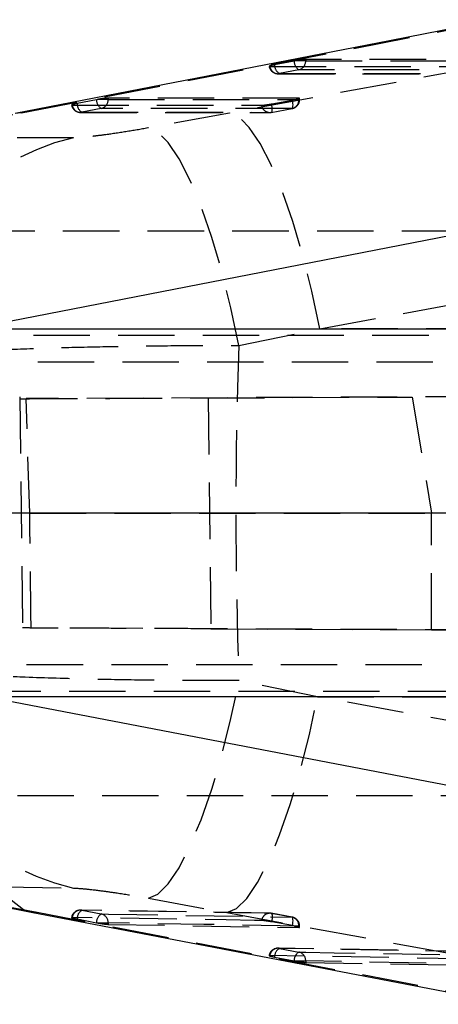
# Model space of a CAD drawing. Extents: x 53 to 604, y 12 to 421.
# Tile 9 of 29: x 160 to 174, y 180 to 213. Entities that reach past the tile are written whole.
import ezdxf

# ---------------------------------------------------------------- set-up
doc = ezdxf.new("R2010")
doc.units = 0
doc.header["$LTSCALE"] = 1.5
doc.linetypes.add('CENTERX2', pattern=[20.32, 12.7, -2.54, 2.54, -2.54])
doc.linetypes.add('HIDDEN', pattern=[1.905, 1.27, -0.635])
doc.layers.get('0').update_dxf_attribs({"linetype": 'CONTINUOUS'})

msp = doc.modelspace()

# ---------------------------------------------------------------- linework, layer by layer
at = {"color": 7, "linetype": 'HIDDEN'}
for p, q in [((160.2734, 209.8409), (176.465, 212.9896)), ((184.1594, 212.9413), (167.2962, 209.8404)), ((168.6313, 211.4133), (168.6545, 211.4107)), ((169.4722, 211.5947), (168.8161, 211.4662)), ((169.4917, 211.5984), (169.4722, 211.5947)), ((169.8656, 211.5984), (169.4917, 211.5984)), ((169.8656, 211.6487), (169.8656, 211.5984)), ((176.7858, 211.6479), (169.8656, 211.6487)), ((168.9293, 211.1655), (175.8019, 211.1645)), ((169.6355, 211.2988), (168.9794, 211.1704)), ((161.965, 210.1083), (161.9883, 210.1057)), ((162.806, 210.2897), (162.1498, 210.1612)), ((162.8253, 210.2934), (162.806, 210.2897)), ((163.1993, 210.2934), (162.8253, 210.2934)), ((163.1993, 210.3437), (163.1993, 210.2934)), ((169.635, 210.3415), (163.1993, 210.3437)), ((168.7182, 210.1476), (169.422, 210.2762)), ((169.422, 210.2762), (169.4993, 210.2911)), ((169.4993, 210.2911), (169.6593, 210.2911)), ((169.635, 210.2911), (169.635, 210.3415)), ((169.6594, 210.2911), (169.6594, 210.3367)), ((158.1155, 209.4213), (160.2734, 209.8409)), ((160.2734, 209.8409), (160.0584, 209.8224)), ((162.2629, 209.8605), (168.651, 209.8581)), ((162.9692, 209.9938), (162.3131, 209.8654)), ((167.2962, 209.8404), (164.5632, 209.3379)), ((168.7012, 209.8629), (169.405, 209.9915)), ((168.7059, 209.8629), (169.4097, 209.9915)), ((162.0309, 209.0051), (156.8601, 209.0028)), ((235.0175, 205.8543), (151.4809, 205.8543)), ((170.3463, 202.5592), (187.2094, 205.6599)), ((167.6145, 201.9921), (170.3463, 202.5592)), ((187.2669, 202.5592), (170.3463, 202.5592)), ((194.0175, 202.3293), (119.0175, 202.3293)), ((177.0175, 201.4293), (129.0174, 201.4293)), ((250.1058, 200.5909), (160.4338, 200.1993)), ((250.6016, 200.5909), (173.4635, 200.2542)), ((160.2204, 200.2569), (160.3115, 192.4601)), ((160.5521, 196.3293), (160.4338, 200.1993)), ((166.5727, 200.2245), (173.4635, 200.2542)), ((166.5727, 200.2245), (166.6671, 192.4337)), ((173.4635, 200.2542), (174.109, 196.3293)), ((160.5521, 196.3293), (174.109, 196.3293)), ((250.7371, 196.3293), (174.109, 196.3293)), ((174.109, 192.4016), (174.109, 196.3293)), ((250.0943, 192.0677), (160.5997, 192.4585)), ((166.6671, 192.4337), (174.109, 192.4016)), ((174.109, 192.4016), (250.6084, 192.0677)), ((129.0174, 191.2293), (177.0175, 191.2293)), ((170.2642, 190.139), (167.6153, 190.6857)), ((119.0175, 190.3293), (194.0175, 190.3293)), ((187.2095, 187.0436), (170.2642, 190.139)), ((170.2642, 190.139), (187.2669, 190.139)), ((151.5672, 186.8043), (235.0175, 186.8043)), ((160.801, 182.8533), (158.1074, 183.3691)), ((164.5594, 183.3393), (167.2096, 182.8548)), ((160.6075, 182.8715), (160.801, 182.8533)), ((176.4584, 179.8521), (160.801, 182.8533)), ((168.6561, 182.8324), (162.268, 182.9368)), ((162.3131, 182.9334), (162.9692, 182.8069)), ((167.2096, 182.8548), (184.1552, 179.759)), ((169.4052, 182.7007), (168.7014, 182.8285)), ((169.4096, 182.7022), (168.7058, 182.8301)), ((161.9882, 182.6919), (161.9811, 182.6919)), ((162.1501, 182.6392), (162.8063, 182.5127)), ((162.8063, 182.5127), (162.8356, 182.5072)), ((162.8356, 182.5072), (163.1993, 182.5072)), ((163.1993, 182.5072), (163.1993, 182.4576)), ((163.1993, 182.4576), (169.635, 182.3512)), ((169.4216, 182.4138), (168.7178, 182.5416)), ((169.489, 182.401), (169.4216, 182.4138)), ((169.489, 182.401), (169.6593, 182.401)), ((169.635, 182.3512), (169.635, 182.401)), ((169.6594, 182.3552), (169.6594, 182.401)), ((175.8072, 181.5339), (168.9345, 181.6518)), ((168.9794, 181.6481), (169.6355, 181.5216)), ((168.6545, 181.4067), (168.6472, 181.4067)), ((168.8164, 181.354), (169.4725, 181.2275)), ((169.4725, 181.2275), (169.5024, 181.2219)), ((169.5024, 181.2219), (169.8656, 181.2219)), ((169.8656, 181.2219), (169.8656, 181.1723)), ((169.8656, 181.1723), (176.7858, 181.0526))]:
    msp.add_line(p, q, dxfattribs=at)
at = {"color": 7, "linetype": 'CONTINUOUS'}
for p, q in [((174.7755, 205.708), (158.5827, 202.5592)), ((158.5827, 202.5592), (174.6725, 202.5592)), ((174.6725, 190.139), (159.1094, 190.139)), ((159.1094, 190.139), (174.7707, 187.1374)), ((157.9129, 183.3874), (160.6073, 182.8715)), ((160.607, 182.8713), (176.2659, 179.8701))]:
    msp.add_line(p, q, dxfattribs=at)
at = {"color": 179, "linetype": 'CENTERX2'}
msp.add_line((238.0175, 196.3293), (127.0175, 196.3293), dxfattribs=at)
at = {"color": 7, "linetype": 'CONTINUOUS', "flags": 128}
msp.add_lwpolyline([(176.2498, 212.971), (172.6968, 212.28), (160.0577, 209.8225)], dxfattribs=at)
at = {"color": 7, "linetype": 'HIDDEN', "flags": 128}
for points in [[(168.6545, 211.4107), (168.8933, 211.4107), (169.8482, 211.4105), (173.6681, 211.41), (175.5271, 211.4097)], [(169.8656, 211.5984), (173.3394, 211.598), (176.7858, 211.5975)], [(168.9794, 211.1704), (169.2181, 211.1703), (170.1731, 211.1702), (173.9929, 211.1696), (175.852, 211.1694)], [(176.5558, 211.2979), (176.3171, 211.298), (175.3621, 211.2981), (171.5423, 211.2986), (169.6355, 211.2988)], [(161.9883, 210.1057), (162.227, 210.1056), (163.182, 210.1053), (167.0018, 210.1038), (168.3763, 210.1032)], [(163.1993, 210.2934), (166.4309, 210.2922), (169.635, 210.2911)], [(168.7012, 209.8629), (168.7131, 209.8666), (168.7226, 209.8814), (168.7294, 209.9069), (168.7333, 209.9419), (168.7341, 209.9852), (168.7317, 210.0352), (168.7264, 210.09), (168.7182, 210.1476)], [(169.405, 209.9915), (169.4169, 209.9952), (169.4264, 210.01), (169.4332, 210.0354), (169.4371, 210.0705), (169.4379, 210.1138), (169.4356, 210.1638), (169.4302, 210.2186), (169.422, 210.2762)], [(162.3131, 209.8654), (162.5518, 209.8653), (163.5068, 209.8649), (167.3266, 209.8635), (168.7012, 209.8629)], [(169.405, 209.9915), (169.1663, 209.9916), (168.2113, 209.9919), (164.3915, 209.9933), (162.9692, 209.9938)], [(170.3463, 202.5592), (170.0749, 203.8281), (169.7661, 205.0457), (169.4279, 206.1804), (169.0691, 207.2029), (168.6989, 208.0865), (168.327, 208.8085), (167.963, 209.35), (167.6164, 209.697), (167.2962, 209.8404)], [(167.6145, 201.9921), (167.3439, 203.2694), (167.0355, 204.4964), (166.6972, 205.6408), (166.338, 206.6728), (165.9674, 207.5651), (165.5949, 208.2945), (165.2304, 208.8418), (164.8835, 209.1927), (164.5632, 209.3379)], [(164.5594, 183.3393), (164.8797, 183.4772), (165.227, 183.8227), (165.5921, 184.3668), (165.9653, 185.095), (166.3369, 185.9881), (166.6968, 187.0225), (167.0357, 188.1709), (167.3446, 189.4028), (167.6153, 190.6857)], [(167.2096, 182.8548), (167.5299, 182.9908), (167.8769, 183.3325), (168.2415, 183.871), (168.6142, 184.592), (168.9852, 185.4767), (169.3448, 186.5021), (169.6837, 187.6411), (169.9928, 188.8641), (170.2642, 190.139)], [(156.8546, 183.7664), (159.4629, 183.7238), (162.0273, 183.6818)], [(168.7014, 182.8285), (168.4626, 182.8324), (167.5077, 182.8482), (163.6878, 182.9109), (162.3131, 182.9334)], [(162.9692, 182.8069), (163.2079, 182.803), (164.1629, 182.7873), (167.9828, 182.7242), (169.4052, 182.7007)], [(168.7014, 182.8285), (168.7131, 182.8244), (168.7226, 182.8092), (168.7294, 182.7834), (168.7332, 182.7481), (168.7339, 182.7044), (168.7315, 182.6542), (168.726, 182.5992), (168.7178, 182.5416)], [(168.3764, 182.5873), (168.1376, 182.5912), (167.1827, 182.6069), (163.3629, 182.6694), (161.9882, 182.6919)], [(169.635, 182.401), (166.4302, 182.4539), (163.1993, 182.5072)], [(169.4216, 182.4138), (169.4299, 182.4714), (169.4353, 182.5263), (169.4377, 182.5766), (169.437, 182.6202), (169.4332, 182.6556), (169.4264, 182.6814), (169.417, 182.6966), (169.4052, 182.7007)], [(175.8522, 181.5298), (175.6134, 181.534), (174.6585, 181.5504), (170.8386, 181.6162), (168.9794, 181.6481)], [(169.6355, 181.5216), (169.8743, 181.5175), (170.8292, 181.501), (174.649, 181.4351), (176.556, 181.4021)], [(175.5271, 181.2886), (175.2884, 181.2927), (174.3335, 181.3092), (170.5137, 181.3748), (168.6545, 181.4067)], [(176.7858, 181.1023), (173.3387, 181.162), (169.8656, 181.2219)]]:
    msp.add_lwpolyline(points, dxfattribs=at)
at = {"color": 8, "linetype": 'CONTINUOUS', "flags": 128}
msp.add_lwpolyline([(159.1094, 190.139), (158.9751, 188.8433), (158.9262, 187.6018), (158.964, 186.4482), (159.0877, 185.4135), (159.2938, 184.5259), (159.5767, 183.8093), (159.9289, 183.283), (160.3406, 182.9615), (160.6075, 182.8715)], dxfattribs=at)
at = {"color": 7, "linetype": 'HIDDEN'}
for centre, radius, start, end in [((168.9293, 211.47), 0.3045, 190.42014, 269.99144), ((168.9345, 211.4494), 0.2826, 187.86784, 279.1287), ((169.1613, 211.4638), 0.3453, 179.59346, 238.18947), ((169.8174, 211.5922), 0.3452, 179.5924, 238.19304), ((169.5671, 211.5895), 0.2986, 283.24204, 1.7138), ((162.2631, 210.165), 0.3045, 190.41604, 269.97808), ((162.2682, 210.1444), 0.2826, 187.86448, 279.12635), ((162.4951, 210.1588), 0.3453, 179.5916, 238.18187), ((163.1512, 210.2872), 0.3453, 179.59261, 238.18368), ((162.9008, 210.2845), 0.2986, 283.24061, 1.71019), ((168.6563, 210.142), 0.2826, 187.88096, 279.14307), ((169.3366, 210.2822), 0.2986, 283.25222, 1.7123), ((169.3549, 210.2911), 0.3045, 280.35413, 360), ((168.6511, 210.1625), 0.3045, 269.97847, 280.3543), ((163.8224, 201.3081), 7.9028, 103.10268, 177.76379), ((163.7965, 191.3561), 7.8755, 182.0641, 257.0177), ((162.2631, 182.6337), 0.3045, 89.06261, 169.62124), ((162.2692, 182.6532), 0.2836, 81.10101, 172.16421), ((162.4902, 182.6431), 0.34, 121.38389, 180.66015), ((163.1463, 182.5166), 0.34, 121.38301, 180.6568), ((162.9019, 182.5171), 0.2976, 358.10099, 76.923), ((168.6572, 182.5484), 0.2836, 81.04562, 172.10963), ((168.6511, 182.5288), 0.3045, 79.70412, 89.05667), ((169.3376, 182.4108), 0.2976, 358.10099, 76.87371), ((169.3549, 182.401), 0.3045, 0, 79.70471), ((168.9293, 181.3484), 0.3045, 89.01684, 169.60756), ((168.9355, 181.3679), 0.2836, 81.09647, 172.14915), ((169.1563, 181.3579), 0.3399, 121.35843, 180.6549), ((169.8124, 181.2314), 0.3399, 121.35662, 180.65326), ((169.5682, 181.2318), 0.2976, 358.09214, 76.91692)]:
    msp.add_arc(centre, radius, start, end, dxfattribs=at)
msp.add_ellipse((201.4721, 196.3491), major_axis=(0, 71.253), ratio=0.4766718, start_param=1.4915168, end_param=1.6503633, dxfattribs=at)
for points, knots in [([(168.8161, 211.4662), (168.792, 211.4613), (168.7377, 211.4503), (168.6742, 211.4346), (168.6338, 211.4217), (168.6333, 211.4174), (168.6331, 211.4155)], [0, 0, 0, 0, 0.2251724, 0.5078766, 0.7905845, 1, 1, 1, 1]), ([(169.8656, 211.6487), (169.8493, 211.6481), (169.8167, 211.647), (169.7342, 211.6377), (169.6376, 211.6239), (169.5532, 211.6099), (169.5061, 211.6011), (169.4917, 211.5984)], [0, 0, 0, 0, 0.22326857, 0.44647386, 0.67128761, 0.89953728, 1, 1, 1, 1]), ([(162.1498, 210.1612), (162.1257, 210.1563), (162.0714, 210.1453), (162.0079, 210.1296), (161.9675, 210.1167), (161.967, 210.1124), (161.9668, 210.1105)], [0, 0, 0, 0, 0.22559667, 0.5083036, 0.79102833, 1, 1, 1, 1]), ([(163.1993, 210.3437), (163.183, 210.3431), (163.1504, 210.3419), (163.0679, 210.3326), (162.9714, 210.3189), (162.8869, 210.3049), (162.8397, 210.2961), (162.8253, 210.2934)], [0, 0, 0, 0, 0.22319369, 0.44633584, 0.67105157, 0.89922265, 1, 1, 1, 1]), ([(168.3763, 210.1032), (168.3775, 210.1032), (168.3922, 210.1033), (168.4332, 210.1058), (168.5162, 210.1153), (168.6146, 210.1296), (168.684, 210.1413), (168.7175, 210.1474), (168.7182, 210.1476)], [0, 0, 0, 0, 0.02032865, 0.26398084, 0.50762617, 0.75128319, 0.99492655, 1, 1, 1, 1]), ([(169.4993, 210.2911), (169.5281, 210.2973), (169.5858, 210.3098), (169.6414, 210.3255), (169.6648, 210.3367), (169.6558, 210.3411), (169.6393, 210.3414), (169.635, 210.3415)], [0, 0, 0, 0, 0.2321901, 0.4644504, 0.6945924, 0.9210616, 1, 1, 1, 1]), ([(164.5632, 209.3379), (164.5566, 209.3367), (164.308, 209.2911), (163.7941, 209.2031), (163.1691, 209.1115), (162.6304, 209.0451), (162.2601, 209.0104), (162.0914, 209.0065), (162.0309, 209.0051)], [0, 0, 0, 0, 0.00666017, 0.25181282, 0.49718367, 0.63198545, 0.86797834, 1, 1, 1, 1]), ([(155.9257, 201.6165), (156.2064, 201.645), (156.7388, 201.6991), (157.8582, 201.772), (159.1734, 201.8389), (160.6987, 201.8971), (162.3798, 201.9441), (164.0975, 201.9767), (165.8668, 201.9953), (167.032, 201.9932), (167.6145, 201.9921)], [0, 0, 0, 0, 0.1328498, 0.2520125, 0.3711754, 0.5063246, 0.6288588, 0.751395, 0.8756968, 1, 1, 1, 1]), ([(160.2562, 200.1982), (160.2624, 200.1982), (160.2787, 200.1981), (160.6313, 200.1995), (161.2613, 200.202), (162.1676, 200.2058), (163.2985, 200.2105), (164.6356, 200.2162), (165.7652, 200.2211), (166.4318, 200.2239), (166.5727, 200.2245)], [0, 0, 0, 0, 0.0881073, 0.2335836, 0.3790599, 0.5245432, 0.6700259, 0.8155181, 0.96101, 1, 1, 1, 1]), ([(160.5997, 192.4585), (160.5937, 192.9886), (160.5791, 194.2789), (160.5621, 195.5691), (160.5521, 196.3293)], [0, 0, 0, 0, 0.4108184, 1, 1, 1, 1]), ([(166.6671, 192.4337), (166.1485, 192.4359), (165.1111, 192.4404), (163.7333, 192.4462), (162.5429, 192.4512), (161.5734, 192.4553), (160.8665, 192.4582), (160.4073, 192.4599), (160.3452, 192.4601), (160.3143, 192.4601)], [0, 0, 0, 0, 0.1430721, 0.2861442, 0.429217, 0.5722893, 0.7153533, 0.858417, 1, 1, 1, 1]), ([(167.6153, 190.6857), (167.1181, 190.6843), (166.0257, 190.6814), (164.3045, 190.6977), (162.3571, 190.7332), (160.5519, 190.7867), (158.9663, 190.8523), (157.7258, 190.9193), (156.6762, 190.9927), (156.1761, 191.0458), (155.9261, 191.0724)], [0, 0, 0, 0, 0.10631, 0.2335373, 0.3607632, 0.523361, 0.6423494, 0.7613371, 0.8806686, 1, 1, 1, 1]), ([(162.0273, 183.6818), (162.1423, 183.6766), (162.2579, 183.6713), (162.5843, 183.6397), (162.9156, 183.601), (163.5394, 183.5125), (164.0877, 183.4242), (164.4514, 183.3587), (164.5594, 183.3393)], [0, 0, 0, 0, 0.2351569, 0.236246, 0.4723323, 0.6352468, 0.8916223, 1, 1, 1, 1]), ([(161.9639, 182.6884), (161.9637, 182.6884), (161.9577, 182.6872), (161.9769, 182.6795), (162.023, 182.6661), (162.0877, 182.6515), (162.1341, 182.6423), (162.1501, 182.6392)], [0, 0, 0, 0, 0.0055326, 0.2876246, 0.5696823, 0.8517724, 1, 1, 1, 1]), ([(162.8356, 182.5072), (162.8698, 182.5011), (162.9382, 182.4889), (163.0415, 182.4733), (163.1294, 182.4623), (163.178, 182.4582), (163.1958, 182.4577), (163.1993, 182.4576)], [0, 0, 0, 0, 0.2374635, 0.4749907, 0.7104415, 0.9422437, 1, 1, 1, 1]), ([(168.7178, 182.5416), (168.7081, 182.5434), (168.6654, 182.551), (168.5865, 182.5639), (168.4918, 182.5773), (168.4179, 182.5855), (168.3892, 182.5868), (168.3764, 182.5873)], [0, 0, 0, 0, 0.0714932, 0.3152349, 0.5589551, 0.8026982, 1, 1, 1, 1]), ([(169.649, 182.3616), (169.6371, 182.3656), (169.613, 182.3738), (169.5511, 182.3883), (169.5053, 182.3976), (169.489, 182.401)], [0, 0, 0, 0, 0.3882555, 0.7821989, 1, 1, 1, 1]), ([(169.635, 182.3512), (169.6475, 182.3512), (169.6626, 182.3512), (169.6575, 182.3546), (169.6567, 182.3552)], [0, 0, 0, 0, 0.8269441, 1, 1, 1, 1]), ([(168.6302, 181.4032), (168.6301, 181.4032), (168.624, 181.402), (168.6433, 181.3943), (168.6896, 181.3808), (168.7543, 181.3663), (168.8006, 181.3572), (168.8164, 181.354)], [0, 0, 0, 0, 0.00688889, 0.2889792, 0.57104412, 0.85314031, 1, 1, 1, 1]), ([(169.5024, 181.2219), (169.5366, 181.2158), (169.605, 181.2035), (169.7082, 181.188), (169.796, 181.1769), (169.8444, 181.1728), (169.8621, 181.1724), (169.8656, 181.1723)], [0, 0, 0, 0, 0.2377571, 0.4755793, 0.7112951, 0.943376, 1, 1, 1, 1])]:
    msp.add_open_spline(points, degree=3, knots=knots, dxfattribs=at)

doc.saveas('drawing.dxf')
